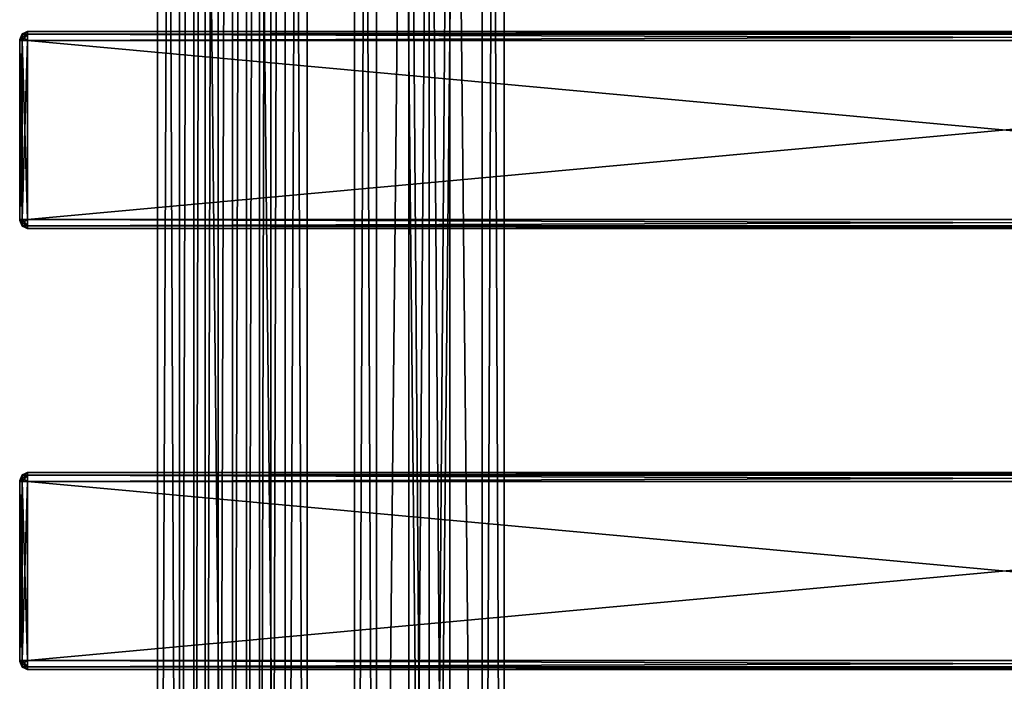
# Model space of a CAD drawing. Extents: x -65 to 446, y -88 to 1318.
# Tile 213 of 229: x -54 to 196, y 348 to 516. Entities that reach past the tile are written whole.
import ezdxf

# ---------------------------------------------------------------- set-up
doc = ezdxf.new("R2010")
doc.units = 0
doc.header["$LTSCALE"] = 65.185185
for name, color, linetype in [('1544', 7, 'CONTINUOUS'), ('1545', 7, 'CONTINUOUS'), ('215', 7, 'CONTINUOUS'), ('216', 7, 'CONTINUOUS'), ('247', 7, 'CONTINUOUS'), ('248', 7, 'CONTINUOUS'), ('393', 7, 'CONTINUOUS'), ('395', 7, 'CONTINUOUS'), ('396', 7, 'CONTINUOUS'), ('397', 7, 'CONTINUOUS'), ('398', 7, 'CONTINUOUS'), ('399', 7, 'CONTINUOUS'), ('400', 7, 'CONTINUOUS'), ('401', 7, 'CONTINUOUS'), ('402', 7, 'CONTINUOUS'), ('403', 7, 'CONTINUOUS'), ('404', 7, 'CONTINUOUS'), ('405', 7, 'CONTINUOUS'), ('406', 7, 'CONTINUOUS'), ('407', 7, 'CONTINUOUS'), ('408', 7, 'CONTINUOUS'), ('409', 7, 'CONTINUOUS'), ('410', 7, 'CONTINUOUS'), ('471', 7, 'CONTINUOUS'), ('473', 7, 'CONTINUOUS'), ('474', 7, 'CONTINUOUS'), ('475', 7, 'CONTINUOUS'), ('476', 7, 'CONTINUOUS'), ('477', 7, 'CONTINUOUS'), ('478', 7, 'CONTINUOUS'), ('479', 7, 'CONTINUOUS'), ('480', 7, 'CONTINUOUS'), ('481', 7, 'CONTINUOUS'), ('482', 7, 'CONTINUOUS'), ('483', 7, 'CONTINUOUS'), ('484', 7, 'CONTINUOUS'), ('485', 7, 'CONTINUOUS'), ('486', 7, 'CONTINUOUS'), ('487', 7, 'CONTINUOUS'), ('488', 7, 'CONTINUOUS')]:
    doc.layers.add(name, color=color, linetype=linetype)

msp = doc.modelspace()

# ---------------------------------------------------------------- linework, layer by layer
at = {"layer": '1544', "linetype": 'CONTINUOUS'}
for points in [[(50, 0, 6), (55.2, 0, 3), (50, 685, 6), (50, 0, 6)], [(50, 685, 6), (55.2, 0, 3), (55.2, 685, 3), (50, 685, 6)], [(55.2, 0, -3), (50, 0, -6), (55.2, 685, -3), (55.2, 0, -3)], [(50, 0, -6), (50, 685, -6), (55.2, 685, -3), (50, 0, -6)], [(55.2, 0, 3), (55.2, 0, -3), (55.2, 685, 3), (55.2, 0, 3)], [(55.2, 0, -3), (55.2, 685, -3), (55.2, 685, 3), (55.2, 0, -3)]]:
    msp.add_3dface(points, dxfattribs=at)
at = {"layer": '1545', "linetype": 'CONTINUOUS'}
for points in [[(44.8, 0, 3), (50, 0, 6), (44.8, 685, 3), (44.8, 0, 3)], [(50, 0, 6), (50, 685, 6), (44.8, 685, 3), (50, 0, 6)], [(50, 0, -6), (44.8, 0, -3), (50, 685, -6), (50, 0, -6)], [(44.8, 0, -3), (44.8, 0, 3), (44.8, 685, -3), (44.8, 0, -3)], [(44.8, 0, -3), (44.8, 685, -3), (50, 685, -6), (44.8, 0, -3)], [(44.8, 0, 3), (44.8, 685, 3), (44.8, 685, -3), (44.8, 0, 3)]]:
    msp.add_3dface(points, dxfattribs=at)
at = {"layer": '215', "color": 7, "linetype": 'CONTINUOUS'}
for points in [[(0, 2, 19), (13.44, 2, 13.44), (0, 1310, 19), (0, 2, 19)], [(0, 1310, 19), (13.44, 2, 13.44), (13.44, 1310, 13.44), (0, 1310, 19)], [(9.75, 40, -16.31), (9.75, 1272, -16.31), (13.44, 1310, -13.44), (9.75, 40, -16.31)], [(13.44, 2, -13.44), (9.75, 40, -16.31), (13.44, 1310, -13.44), (13.44, 2, -13.44)], [(19, 2), (13.44, 2, -13.44), (19, 1310), (19, 2)], [(19, 1310), (13.44, 2, -13.44), (13.44, 1310, -13.44), (19, 1310)], [(13.44, 2, 13.44), (19, 2), (13.44, 1310, 13.44), (13.44, 2, 13.44)], [(13.44, 1310, 13.44), (19, 2), (19, 1310), (13.44, 1310, 13.44)], [(6.91, 1265.12, -17.7), (9.75, 1272, -16.31), (6.91, 46.88, -17.7), (6.91, 1265.12, -17.7)], [(6.91, 46.88, -17.7), (9.75, 1272, -16.31), (9.75, 40, -16.31), (6.91, 46.88, -17.7)], [(3.63, 1262.95, -18.65), (6.91, 1265.12, -17.7), (3.63, 49.05, -18.65), (3.63, 1262.95, -18.65)], [(3.63, 49.05, -18.65), (6.91, 1265.12, -17.7), (6.91, 46.88, -17.7), (3.63, 49.05, -18.65)], [(0, 1262.25, -19), (3.63, 1262.95, -18.65), (0, 49.75, -19), (0, 1262.25, -19)], [(0, 49.75, -19), (3.63, 1262.95, -18.65), (3.63, 49.05, -18.65), (0, 49.75, -19)]]:
    msp.add_3dface(points, dxfattribs=at)
at = {"layer": '216', "color": 7, "linetype": 'CONTINUOUS'}
for points in [[(-19, 1310), (-13.44, 1310, -13.44), (-19, 2), (-19, 1310)], [(-19, 2), (-13.44, 1310, -13.44), (-13.44, 2, -13.44), (-19, 2)], [(-13.44, 1310, 13.44), (-19, 1310), (-13.44, 2, 13.44), (-13.44, 1310, 13.44)], [(-13.44, 2, 13.44), (-19, 1310), (-19, 2), (-13.44, 2, 13.44)], [(0, 2, 19), (0, 1310, 19), (-13.44, 1310, 13.44), (0, 2, 19)], [(0, 2, 19), (-13.44, 1310, 13.44), (-13.44, 2, 13.44), (0, 2, 19)], [(-13.44, 1310, -13.44), (-9.75, 1272, -16.31), (-13.44, 2, -13.44), (-13.44, 1310, -13.44)], [(-13.44, 2, -13.44), (-9.75, 1272, -16.31), (-9.75, 40, -16.31), (-13.44, 2, -13.44)], [(-9.75, 1272, -16.31), (-6.91, 1265.12, -17.7), (-9.75, 40, -16.31), (-9.75, 1272, -16.31)], [(-9.75, 40, -16.31), (-6.91, 1265.12, -17.7), (-6.91, 46.88, -17.7), (-9.75, 40, -16.31)], [(-6.91, 1265.12, -17.7), (-3.63, 1262.95, -18.65), (-6.91, 46.88, -17.7), (-6.91, 1265.12, -17.7)], [(-6.91, 46.88, -17.7), (-3.63, 1262.95, -18.65), (-3.63, 49.05, -18.65), (-6.91, 46.88, -17.7)], [(-3.63, 1262.95, -18.65), (0, 1262.25, -19), (-3.63, 49.05, -18.65), (-3.63, 1262.95, -18.65)], [(0, 1262.25, -19), (0, 49.75, -19), (-3.63, 49.05, -18.65), (0, 1262.25, -19)]]:
    msp.add_3dface(points, dxfattribs=at)
at = {"layer": '247', "color": 7, "linetype": 'CONTINUOUS'}
for points in [[(63.44, 1310, 13.44), (50, 1310, 19), (63.44, 2, 13.44), (63.44, 1310, 13.44)], [(63.44, 2, 13.44), (50, 1310, 19), (50, 2, 19), (63.44, 2, 13.44)], [(50, 1310, -19), (63.44, 1310, -13.44), (50, 2, -19), (50, 1310, -19)], [(50, 2, -19), (63.44, 1310, -13.44), (63.44, 2, -13.44), (50, 2, -19)], [(69, 1310), (63.44, 1310, 13.44), (69, 2), (69, 1310)], [(69, 2), (63.44, 1310, 13.44), (63.44, 2, 13.44), (69, 2)], [(63.44, 1310, -13.44), (69, 1310), (63.44, 2, -13.44), (63.44, 1310, -13.44)], [(63.44, 2, -13.44), (69, 1310), (69, 2), (63.44, 2, -13.44)]]:
    msp.add_3dface(points, dxfattribs=at)
at = {"layer": '248', "color": 7, "linetype": 'CONTINUOUS'}
for points in [[(31, 1310), (36.56, 1310, -13.44), (31, 2), (31, 1310)], [(31, 2), (36.56, 1310, -13.44), (36.56, 2, -13.44), (31, 2)], [(36.56, 1310, 13.44), (31, 1310), (36.56, 2, 13.44), (36.56, 1310, 13.44)], [(36.56, 2, 13.44), (31, 1310), (31, 2), (36.56, 2, 13.44)], [(50, 2, 19), (50, 1310, 19), (36.56, 1310, 13.44), (50, 2, 19)], [(50, 1310, -19), (50, 2, -19), (36.56, 2, -13.44), (50, 1310, -19)], [(36.56, 1310, -13.44), (50, 1310, -19), (36.56, 2, -13.44), (36.56, 1310, -13.44)], [(50, 2, 19), (36.56, 1310, 13.44), (36.56, 2, 13.44), (50, 2, 19)]]:
    msp.add_3dface(points, dxfattribs=at)
at = {"layer": '393', "color": 7, "linetype": 'CONTINUOUS'}
for points in [[(-54, 511, 21.25), (-54, 510.93, 21.07), (-54, 511, 26.75), (-54, 511, 21.25)], [(-54, 511, 26.75), (-54, 510.93, 21.07), (-54, 510.93, 26.93), (-54, 511, 26.75)], [(-54, 510.93, 21.07), (-54, 510.75, 21), (-54, 510.93, 26.93), (-54, 510.93, 21.07)], [(-54, 510.93, 26.93), (-54, 510.75, 21), (-54, 510.75, 27), (-54, 510.93, 26.93)], [(-54, 510.75, 27), (-54, 510.75, 21), (-54, 465.25, 21), (-54, 510.75, 27)], [(-54, 465.25, 27), (-54, 510.75, 27), (-54, 465.25, 21), (-54, 465.25, 27)], [(-54, 465.07, 26.93), (-54, 465.25, 27), (-54, 465.07, 21.07), (-54, 465.07, 26.93)], [(-54, 465.07, 21.07), (-54, 465.25, 27), (-54, 465.25, 21), (-54, 465.07, 21.07)], [(-54, 465, 26.75), (-54, 465.07, 26.93), (-54, 465, 21.25), (-54, 465, 26.75)], [(-54, 465, 21.25), (-54, 465.07, 26.93), (-54, 465.07, 21.07), (-54, 465, 21.25)]]:
    msp.add_3dface(points, dxfattribs=at)
at = {"layer": '395', "color": 7, "linetype": 'CONTINUOUS'}
for points in [[(444, 510.75, 29), (-52, 510.75, 29), (444, 465.25, 29), (444, 510.75, 29)], [(-52, 510.75, 29), (-52, 465.25, 29), (444, 465.25, 29), (-52, 510.75, 29)]]:
    msp.add_3dface(points, dxfattribs=at)
at = {"layer": '396', "color": 7, "linetype": 'CONTINUOUS'}
for points in [[(444, 463, 26.75), (-52, 463, 26.75), (444, 463, 21.25), (444, 463, 26.75)], [(-52, 463, 26.75), (-52, 463, 21.25), (444, 463, 21.25), (-52, 463, 26.75)]]:
    msp.add_3dface(points, dxfattribs=at)
at = {"layer": '397', "color": 7, "linetype": 'CONTINUOUS'}
for points in [[(444, 465.25, 19), (-52, 465.25, 19), (444, 510.75, 19), (444, 465.25, 19)], [(-52, 465.25, 19), (-52, 510.75, 19), (444, 510.75, 19), (-52, 465.25, 19)]]:
    msp.add_3dface(points, dxfattribs=at)
at = {"layer": '398', "color": 7, "linetype": 'CONTINUOUS'}
for points in [[(-52, 513, 26.75), (444, 513, 26.75), (-52, 513, 21.25), (-52, 513, 26.75)], [(-52, 513, 21.25), (444, 513, 26.75), (444, 513, 21.25), (-52, 513, 21.25)]]:
    msp.add_3dface(points, dxfattribs=at)
at = {"layer": '399', "color": 7, "linetype": 'CONTINUOUS'}
for points in [[(-52, 513, 26.75), (-52, 512.34, 28.34), (444, 513, 26.75), (-52, 513, 26.75)], [(444, 513, 26.75), (-52, 512.34, 28.34), (444, 512.34, 28.34), (444, 513, 26.75)], [(-52, 512.34, 28.34), (-52, 510.75, 29), (444, 512.34, 28.34), (-52, 512.34, 28.34)], [(444, 512.34, 28.34), (-52, 510.75, 29), (444, 510.75, 29), (444, 512.34, 28.34)]]:
    msp.add_3dface(points, dxfattribs=at)
at = {"layer": '400', "color": 7, "linetype": 'CONTINUOUS'}
for points in [[(444, 465.25, 29), (-52, 465.25, 29), (-52, 463.66, 28.34), (444, 465.25, 29)], [(444, 465.25, 29), (-52, 463.66, 28.34), (444, 463.66, 28.34), (444, 465.25, 29)], [(-52, 463.66, 28.34), (-52, 463, 26.75), (444, 463.66, 28.34), (-52, 463.66, 28.34)], [(444, 463.66, 28.34), (-52, 463, 26.75), (444, 463, 26.75), (444, 463.66, 28.34)]]:
    msp.add_3dface(points, dxfattribs=at)
at = {"layer": '401', "color": 7, "linetype": 'CONTINUOUS'}
for points in [[(-52, 463.66, 19.66), (-52, 465.25, 19), (444, 463.66, 19.66), (-52, 463.66, 19.66)], [(444, 463.66, 19.66), (-52, 465.25, 19), (444, 465.25, 19), (444, 463.66, 19.66)], [(444, 463, 21.25), (-52, 463, 21.25), (-52, 463.66, 19.66), (444, 463, 21.25)], [(444, 463, 21.25), (-52, 463.66, 19.66), (444, 463.66, 19.66), (444, 463, 21.25)]]:
    msp.add_3dface(points, dxfattribs=at)
at = {"layer": '402', "color": 7, "linetype": 'CONTINUOUS'}
for points in [[(-52, 512.34, 19.66), (-52, 513, 21.25), (444, 512.34, 19.66), (-52, 512.34, 19.66)], [(444, 512.34, 19.66), (-52, 513, 21.25), (444, 513, 21.25), (444, 512.34, 19.66)], [(444, 510.75, 19), (-52, 510.75, 19), (-52, 512.34, 19.66), (444, 510.75, 19)], [(444, 510.75, 19), (-52, 512.34, 19.66), (444, 512.34, 19.66), (444, 510.75, 19)]]:
    msp.add_3dface(points, dxfattribs=at)
at = {"layer": '403', "color": 7, "linetype": 'CONTINUOUS'}
for points in [[(-52, 513, 21.25), (-52, 512.34, 19.66), (-53.41, 512.41, 21.25), (-52, 513, 21.25)], [(-54, 511, 21.25), (-53.41, 512.41, 21.25), (-53.41, 512.19, 20.42), (-54, 511, 21.25)], [(-54, 510.93, 21.07), (-54, 511, 21.25), (-53.41, 512.19, 20.42), (-54, 510.93, 21.07)], [(-53.41, 511.58, 19.81), (-54, 510.93, 21.07), (-53.41, 512.19, 20.42), (-53.41, 511.58, 19.81)], [(-53.41, 510.75, 19.59), (-54, 510.93, 21.07), (-53.41, 511.58, 19.81), (-53.41, 510.75, 19.59)], [(-54, 510.75, 21), (-54, 510.93, 21.07), (-53.41, 510.75, 19.59), (-54, 510.75, 21)], [(-53.41, 512.41, 21.25), (-52, 512.34, 19.66), (-53.41, 512.19, 20.42), (-53.41, 512.41, 21.25)], [(-52, 512.34, 19.66), (-52, 510.75, 19), (-53.41, 511.58, 19.81), (-52, 512.34, 19.66)], [(-52, 512.34, 19.66), (-53.41, 511.58, 19.81), (-53.41, 512.19, 20.42), (-52, 512.34, 19.66)], [(-52, 510.75, 19), (-53.41, 510.75, 19.59), (-53.41, 511.58, 19.81), (-52, 510.75, 19)]]:
    msp.add_3dface(points, dxfattribs=at)
at = {"layer": '404', "color": 7, "linetype": 'CONTINUOUS'}
for points in [[(-52, 513, 26.75), (-52, 513, 21.25), (-53.41, 512.41, 21.25), (-52, 513, 26.75)], [(-53.41, 512.41, 26.75), (-52, 513, 26.75), (-53.41, 512.41, 21.25), (-53.41, 512.41, 26.75)], [(-54, 511, 21.25), (-54, 511, 26.75), (-53.41, 512.41, 26.75), (-54, 511, 21.25)], [(-54, 511, 21.25), (-53.41, 512.41, 26.75), (-53.41, 512.41, 21.25), (-54, 511, 21.25)]]:
    msp.add_3dface(points, dxfattribs=at)
at = {"layer": '405', "color": 7, "linetype": 'CONTINUOUS'}
for points in [[(-52, 512.34, 28.34), (-52, 513, 26.75), (-53.41, 512.19, 27.58), (-52, 512.34, 28.34)], [(-52, 513, 26.75), (-53.41, 512.41, 26.75), (-53.41, 512.19, 27.58), (-52, 513, 26.75)], [(-54, 511, 26.75), (-54, 510.93, 26.93), (-53.41, 512.41, 26.75), (-54, 511, 26.75)], [(-53.41, 512.41, 26.75), (-54, 510.93, 26.93), (-53.41, 512.19, 27.58), (-53.41, 512.41, 26.75)], [(-53.41, 512.19, 27.58), (-54, 510.93, 26.93), (-53.41, 511.58, 28.19), (-53.41, 512.19, 27.58)], [(-54, 510.93, 26.93), (-54, 510.75, 27), (-53.41, 511.58, 28.19), (-54, 510.93, 26.93)], [(-54, 510.75, 27), (-53.41, 510.75, 28.41), (-53.41, 511.58, 28.19), (-54, 510.75, 27)], [(-52, 510.75, 29), (-52, 512.34, 28.34), (-53.41, 510.75, 28.41), (-52, 510.75, 29)], [(-53.41, 510.75, 28.41), (-52, 512.34, 28.34), (-53.41, 511.58, 28.19), (-53.41, 510.75, 28.41)], [(-52, 512.34, 28.34), (-53.41, 512.19, 27.58), (-53.41, 511.58, 28.19), (-52, 512.34, 28.34)]]:
    msp.add_3dface(points, dxfattribs=at)
at = {"layer": '406', "color": 7, "linetype": 'CONTINUOUS'}
for points in [[(-54, 510.75, 27), (-54, 465.25, 27), (-53.41, 465.25, 28.41), (-54, 510.75, 27)], [(-54, 510.75, 27), (-53.41, 465.25, 28.41), (-53.41, 510.75, 28.41), (-54, 510.75, 27)], [(-52, 465.25, 29), (-52, 510.75, 29), (-53.41, 510.75, 28.41), (-52, 465.25, 29)], [(-53.41, 465.25, 28.41), (-52, 465.25, 29), (-53.41, 510.75, 28.41), (-53.41, 465.25, 28.41)]]:
    msp.add_3dface(points, dxfattribs=at)
at = {"layer": '407', "color": 7, "linetype": 'CONTINUOUS'}
for points in [[(-54, 465.25, 27), (-54, 465.07, 26.93), (-53.41, 465.25, 28.41), (-54, 465.25, 27)], [(-53.41, 465.25, 28.41), (-54, 465.07, 26.93), (-53.41, 464.42, 28.19), (-53.41, 465.25, 28.41)], [(-54, 465.07, 26.93), (-54, 465, 26.75), (-53.41, 463.81, 27.58), (-54, 465.07, 26.93)], [(-53.41, 464.42, 28.19), (-54, 465.07, 26.93), (-53.41, 463.81, 27.58), (-53.41, 464.42, 28.19)], [(-54, 465, 26.75), (-53.41, 463.59, 26.75), (-53.41, 463.81, 27.58), (-54, 465, 26.75)], [(-52, 463.66, 28.34), (-52, 465.25, 29), (-53.41, 464.42, 28.19), (-52, 463.66, 28.34)], [(-52, 465.25, 29), (-53.41, 465.25, 28.41), (-53.41, 464.42, 28.19), (-52, 465.25, 29)], [(-52, 463.66, 28.34), (-53.41, 464.42, 28.19), (-53.41, 463.81, 27.58), (-52, 463.66, 28.34)], [(-53.41, 463.59, 26.75), (-52, 463.66, 28.34), (-53.41, 463.81, 27.58), (-53.41, 463.59, 26.75)], [(-52, 463, 26.75), (-52, 463.66, 28.34), (-53.41, 463.59, 26.75), (-52, 463, 26.75)]]:
    msp.add_3dface(points, dxfattribs=at)
at = {"layer": '408', "color": 7, "linetype": 'CONTINUOUS'}
for points in [[(-54, 465, 26.75), (-54, 465, 21.25), (-53.41, 463.59, 21.25), (-54, 465, 26.75)], [(-54, 465, 26.75), (-53.41, 463.59, 21.25), (-53.41, 463.59, 26.75), (-54, 465, 26.75)], [(-52, 463, 21.25), (-52, 463, 26.75), (-53.41, 463.59, 26.75), (-52, 463, 21.25)], [(-53.41, 463.59, 21.25), (-52, 463, 21.25), (-53.41, 463.59, 26.75), (-53.41, 463.59, 21.25)]]:
    msp.add_3dface(points, dxfattribs=at)
at = {"layer": '409', "color": 7, "linetype": 'CONTINUOUS'}
for points in [[(-54, 465.07, 21.07), (-54, 465.25, 21), (-53.41, 464.42, 19.81), (-54, 465.07, 21.07)], [(-54, 465.25, 21), (-53.41, 465.25, 19.59), (-53.41, 464.42, 19.81), (-54, 465.25, 21)], [(-54, 465, 21.25), (-54, 465.07, 21.07), (-53.41, 463.59, 21.25), (-54, 465, 21.25)], [(-53.41, 463.59, 21.25), (-54, 465.07, 21.07), (-53.41, 463.81, 20.42), (-53.41, 463.59, 21.25)], [(-53.41, 463.81, 20.42), (-54, 465.07, 21.07), (-53.41, 464.42, 19.81), (-53.41, 463.81, 20.42)], [(-52, 465.25, 19), (-52, 463.66, 19.66), (-53.41, 465.25, 19.59), (-52, 465.25, 19)], [(-53.41, 465.25, 19.59), (-52, 463.66, 19.66), (-53.41, 464.42, 19.81), (-53.41, 465.25, 19.59)], [(-52, 463.66, 19.66), (-53.41, 463.81, 20.42), (-53.41, 464.42, 19.81), (-52, 463.66, 19.66)], [(-52, 463.66, 19.66), (-52, 463, 21.25), (-53.41, 463.81, 20.42), (-52, 463.66, 19.66)], [(-52, 463, 21.25), (-53.41, 463.59, 21.25), (-53.41, 463.81, 20.42), (-52, 463, 21.25)]]:
    msp.add_3dface(points, dxfattribs=at)
at = {"layer": '410', "color": 7, "linetype": 'CONTINUOUS'}
for points in [[(-54, 465.25, 21), (-54, 510.75, 21), (-53.41, 510.75, 19.59), (-54, 465.25, 21)], [(-53.41, 465.25, 19.59), (-54, 465.25, 21), (-53.41, 510.75, 19.59), (-53.41, 465.25, 19.59)], [(-52, 510.75, 19), (-52, 465.25, 19), (-53.41, 465.25, 19.59), (-52, 510.75, 19)], [(-52, 510.75, 19), (-53.41, 465.25, 19.59), (-53.41, 510.75, 19.59), (-52, 510.75, 19)]]:
    msp.add_3dface(points, dxfattribs=at)
at = {"layer": '471', "color": 7, "linetype": 'CONTINUOUS'}
for points in [[(-54, 398.93, 26.93), (-54, 399, 26.75), (-54, 398.93, 21.07), (-54, 398.93, 26.93)], [(-54, 398.93, 21.07), (-54, 399, 26.75), (-54, 399, 21.25), (-54, 398.93, 21.07)], [(-54, 398.75, 27), (-54, 398.93, 26.93), (-54, 398.75, 21), (-54, 398.75, 27)], [(-54, 398.75, 21), (-54, 398.93, 26.93), (-54, 398.93, 21.07), (-54, 398.75, 21)], [(-54, 353.25, 27), (-54, 398.75, 27), (-54, 353.25, 21), (-54, 353.25, 27)], [(-54, 353.25, 21), (-54, 398.75, 27), (-54, 398.75, 21), (-54, 353.25, 21)], [(-54, 353.07, 26.93), (-54, 353.25, 27), (-54, 353.07, 21.07), (-54, 353.07, 26.93)], [(-54, 353.07, 21.07), (-54, 353.25, 27), (-54, 353.25, 21), (-54, 353.07, 21.07)], [(-54, 353, 26.75), (-54, 353.07, 26.93), (-54, 353, 21.25), (-54, 353, 26.75)], [(-54, 353, 21.25), (-54, 353.07, 26.93), (-54, 353.07, 21.07), (-54, 353, 21.25)]]:
    msp.add_3dface(points, dxfattribs=at)
at = {"layer": '473', "color": 7, "linetype": 'CONTINUOUS'}
for points in [[(-52, 401, 26.75), (-52, 400.34, 28.34), (444, 401, 26.75), (-52, 401, 26.75)], [(444, 401, 26.75), (-52, 400.34, 28.34), (444, 400.34, 28.34), (444, 401, 26.75)], [(-52, 400.34, 28.34), (-52, 398.75, 29), (444, 400.34, 28.34), (-52, 400.34, 28.34)], [(444, 400.34, 28.34), (-52, 398.75, 29), (444, 398.75, 29), (444, 400.34, 28.34)]]:
    msp.add_3dface(points, dxfattribs=at)
at = {"layer": '474', "color": 7, "linetype": 'CONTINUOUS'}
for points in [[(444, 398.75, 29), (-52, 398.75, 29), (444, 353.25, 29), (444, 398.75, 29)], [(-52, 398.75, 29), (-52, 353.25, 29), (444, 353.25, 29), (-52, 398.75, 29)]]:
    msp.add_3dface(points, dxfattribs=at)
at = {"layer": '475', "color": 7, "linetype": 'CONTINUOUS'}
for points in [[(444, 353.25, 29), (-52, 353.25, 29), (-52, 351.66, 28.34), (444, 353.25, 29)], [(444, 353.25, 29), (-52, 351.66, 28.34), (444, 351.66, 28.34), (444, 353.25, 29)], [(-52, 351.66, 28.34), (-52, 351, 26.75), (444, 351.66, 28.34), (-52, 351.66, 28.34)], [(444, 351.66, 28.34), (-52, 351, 26.75), (444, 351, 26.75), (444, 351.66, 28.34)]]:
    msp.add_3dface(points, dxfattribs=at)
at = {"layer": '476', "color": 7, "linetype": 'CONTINUOUS'}
for points in [[(444, 351, 26.75), (-52, 351, 26.75), (444, 351, 21.25), (444, 351, 26.75)], [(-52, 351, 26.75), (-52, 351, 21.25), (444, 351, 21.25), (-52, 351, 26.75)]]:
    msp.add_3dface(points, dxfattribs=at)
at = {"layer": '477', "color": 7, "linetype": 'CONTINUOUS'}
for points in [[(-52, 351.66, 19.66), (-52, 353.25, 19), (444, 351.66, 19.66), (-52, 351.66, 19.66)], [(444, 351.66, 19.66), (-52, 353.25, 19), (444, 353.25, 19), (444, 351.66, 19.66)], [(444, 351, 21.25), (-52, 351, 21.25), (-52, 351.66, 19.66), (444, 351, 21.25)], [(444, 351, 21.25), (-52, 351.66, 19.66), (444, 351.66, 19.66), (444, 351, 21.25)]]:
    msp.add_3dface(points, dxfattribs=at)
at = {"layer": '478', "color": 7, "linetype": 'CONTINUOUS'}
for points in [[(444, 353.25, 19), (-52, 353.25, 19), (444, 398.75, 19), (444, 353.25, 19)], [(-52, 353.25, 19), (-52, 398.75, 19), (444, 398.75, 19), (-52, 353.25, 19)]]:
    msp.add_3dface(points, dxfattribs=at)
at = {"layer": '479', "color": 7, "linetype": 'CONTINUOUS'}
for points in [[(-52, 400.34, 19.66), (-52, 401, 21.25), (444, 400.34, 19.66), (-52, 400.34, 19.66)], [(444, 400.34, 19.66), (-52, 401, 21.25), (444, 401, 21.25), (444, 400.34, 19.66)], [(444, 398.75, 19), (-52, 398.75, 19), (-52, 400.34, 19.66), (444, 398.75, 19)], [(444, 398.75, 19), (-52, 400.34, 19.66), (444, 400.34, 19.66), (444, 398.75, 19)]]:
    msp.add_3dface(points, dxfattribs=at)
at = {"layer": '480', "color": 7, "linetype": 'CONTINUOUS'}
for points in [[(-52, 401, 26.75), (444, 401, 26.75), (-52, 401, 21.25), (-52, 401, 26.75)], [(-52, 401, 21.25), (444, 401, 26.75), (444, 401, 21.25), (-52, 401, 21.25)]]:
    msp.add_3dface(points, dxfattribs=at)
at = {"layer": '481', "color": 7, "linetype": 'CONTINUOUS'}
for points in [[(-54, 399, 26.75), (-54, 398.93, 26.93), (-53.41, 400.41, 26.75), (-54, 399, 26.75)], [(-53.41, 400.41, 26.75), (-54, 398.93, 26.93), (-53.41, 400.19, 27.58), (-53.41, 400.41, 26.75)], [(-53.41, 400.19, 27.58), (-54, 398.93, 26.93), (-53.41, 399.58, 28.19), (-53.41, 400.19, 27.58)], [(-52, 400.34, 28.34), (-52, 401, 26.75), (-53.41, 400.19, 27.58), (-52, 400.34, 28.34)], [(-52, 401, 26.75), (-53.41, 400.41, 26.75), (-53.41, 400.19, 27.58), (-52, 401, 26.75)], [(-52, 398.75, 29), (-52, 400.34, 28.34), (-53.41, 398.75, 28.41), (-52, 398.75, 29)], [(-53.41, 398.75, 28.41), (-52, 400.34, 28.34), (-53.41, 399.58, 28.19), (-53.41, 398.75, 28.41)], [(-52, 400.34, 28.34), (-53.41, 400.19, 27.58), (-53.41, 399.58, 28.19), (-52, 400.34, 28.34)], [(-54, 398.93, 26.93), (-54, 398.75, 27), (-53.41, 399.58, 28.19), (-54, 398.93, 26.93)], [(-54, 398.75, 27), (-53.41, 398.75, 28.41), (-53.41, 399.58, 28.19), (-54, 398.75, 27)]]:
    msp.add_3dface(points, dxfattribs=at)
at = {"layer": '482', "color": 7, "linetype": 'CONTINUOUS'}
for points in [[(-54, 398.75, 27), (-54, 353.25, 27), (-53.41, 353.25, 28.41), (-54, 398.75, 27)], [(-54, 398.75, 27), (-53.41, 353.25, 28.41), (-53.41, 398.75, 28.41), (-54, 398.75, 27)], [(-52, 353.25, 29), (-52, 398.75, 29), (-53.41, 398.75, 28.41), (-52, 353.25, 29)], [(-53.41, 353.25, 28.41), (-52, 353.25, 29), (-53.41, 398.75, 28.41), (-53.41, 353.25, 28.41)]]:
    msp.add_3dface(points, dxfattribs=at)
at = {"layer": '483', "color": 7, "linetype": 'CONTINUOUS'}
for points in [[(-54, 353.25, 27), (-54, 353.07, 26.93), (-53.41, 353.25, 28.41), (-54, 353.25, 27)], [(-53.41, 353.25, 28.41), (-54, 353.07, 26.93), (-53.41, 352.42, 28.19), (-53.41, 353.25, 28.41)], [(-54, 353.07, 26.93), (-54, 353, 26.75), (-53.41, 351.81, 27.58), (-54, 353.07, 26.93)], [(-53.41, 352.42, 28.19), (-54, 353.07, 26.93), (-53.41, 351.81, 27.58), (-53.41, 352.42, 28.19)], [(-54, 353, 26.75), (-53.41, 351.59, 26.75), (-53.41, 351.81, 27.58), (-54, 353, 26.75)], [(-52, 351.66, 28.34), (-52, 353.25, 29), (-53.41, 352.42, 28.19), (-52, 351.66, 28.34)], [(-52, 353.25, 29), (-53.41, 353.25, 28.41), (-53.41, 352.42, 28.19), (-52, 353.25, 29)], [(-52, 351.66, 28.34), (-53.41, 352.42, 28.19), (-53.41, 351.81, 27.58), (-52, 351.66, 28.34)], [(-53.41, 351.59, 26.75), (-52, 351.66, 28.34), (-53.41, 351.81, 27.58), (-53.41, 351.59, 26.75)], [(-52, 351, 26.75), (-52, 351.66, 28.34), (-53.41, 351.59, 26.75), (-52, 351, 26.75)]]:
    msp.add_3dface(points, dxfattribs=at)
at = {"layer": '484', "color": 7, "linetype": 'CONTINUOUS'}
for points in [[(-54, 353, 26.75), (-54, 353, 21.25), (-53.41, 351.59, 21.25), (-54, 353, 26.75)], [(-54, 353, 26.75), (-53.41, 351.59, 21.25), (-53.41, 351.59, 26.75), (-54, 353, 26.75)], [(-52, 351, 21.25), (-52, 351, 26.75), (-53.41, 351.59, 26.75), (-52, 351, 21.25)], [(-53.41, 351.59, 21.25), (-52, 351, 21.25), (-53.41, 351.59, 26.75), (-53.41, 351.59, 21.25)]]:
    msp.add_3dface(points, dxfattribs=at)
at = {"layer": '485', "color": 7, "linetype": 'CONTINUOUS'}
for points in [[(-54, 353.07, 21.07), (-54, 353.25, 21), (-53.41, 352.42, 19.81), (-54, 353.07, 21.07)], [(-54, 353.25, 21), (-53.41, 353.25, 19.59), (-53.41, 352.42, 19.81), (-54, 353.25, 21)], [(-54, 353, 21.25), (-54, 353.07, 21.07), (-53.41, 351.59, 21.25), (-54, 353, 21.25)], [(-53.41, 351.59, 21.25), (-54, 353.07, 21.07), (-53.41, 351.81, 20.42), (-53.41, 351.59, 21.25)], [(-53.41, 351.81, 20.42), (-54, 353.07, 21.07), (-53.41, 352.42, 19.81), (-53.41, 351.81, 20.42)], [(-52, 353.25, 19), (-52, 351.66, 19.66), (-53.41, 353.25, 19.59), (-52, 353.25, 19)], [(-53.41, 353.25, 19.59), (-52, 351.66, 19.66), (-53.41, 352.42, 19.81), (-53.41, 353.25, 19.59)], [(-52, 351.66, 19.66), (-53.41, 351.81, 20.42), (-53.41, 352.42, 19.81), (-52, 351.66, 19.66)], [(-52, 351.66, 19.66), (-52, 351, 21.25), (-53.41, 351.81, 20.42), (-52, 351.66, 19.66)], [(-52, 351, 21.25), (-53.41, 351.59, 21.25), (-53.41, 351.81, 20.42), (-52, 351, 21.25)]]:
    msp.add_3dface(points, dxfattribs=at)
at = {"layer": '486', "color": 7, "linetype": 'CONTINUOUS'}
for points in [[(-54, 353.25, 21), (-54, 398.75, 21), (-53.41, 398.75, 19.59), (-54, 353.25, 21)], [(-54, 353.25, 21), (-53.41, 398.75, 19.59), (-53.41, 353.25, 19.59), (-54, 353.25, 21)], [(-52, 398.75, 19), (-52, 353.25, 19), (-53.41, 353.25, 19.59), (-52, 398.75, 19)], [(-53.41, 398.75, 19.59), (-52, 398.75, 19), (-53.41, 353.25, 19.59), (-53.41, 398.75, 19.59)]]:
    msp.add_3dface(points, dxfattribs=at)
at = {"layer": '487', "color": 7, "linetype": 'CONTINUOUS'}
for points in [[(-54, 399, 21.25), (-53.41, 400.41, 21.25), (-53.41, 400.19, 20.42), (-54, 399, 21.25)], [(-54, 398.93, 21.07), (-54, 399, 21.25), (-53.41, 400.19, 20.42), (-54, 398.93, 21.07)], [(-53.41, 399.58, 19.81), (-54, 398.93, 21.07), (-53.41, 400.19, 20.42), (-53.41, 399.58, 19.81)], [(-52, 401, 21.25), (-52, 400.34, 19.66), (-53.41, 400.41, 21.25), (-52, 401, 21.25)], [(-53.41, 400.41, 21.25), (-52, 400.34, 19.66), (-53.41, 400.19, 20.42), (-53.41, 400.41, 21.25)], [(-52, 400.34, 19.66), (-52, 398.75, 19), (-53.41, 399.58, 19.81), (-52, 400.34, 19.66)], [(-52, 400.34, 19.66), (-53.41, 399.58, 19.81), (-53.41, 400.19, 20.42), (-52, 400.34, 19.66)], [(-53.41, 398.75, 19.59), (-54, 398.93, 21.07), (-53.41, 399.58, 19.81), (-53.41, 398.75, 19.59)], [(-54, 398.75, 21), (-54, 398.93, 21.07), (-53.41, 398.75, 19.59), (-54, 398.75, 21)], [(-52, 398.75, 19), (-53.41, 398.75, 19.59), (-53.41, 399.58, 19.81), (-52, 398.75, 19)]]:
    msp.add_3dface(points, dxfattribs=at)
at = {"layer": '488', "color": 7, "linetype": 'CONTINUOUS'}
for points in [[(-54, 399, 21.25), (-54, 399, 26.75), (-53.41, 400.41, 26.75), (-54, 399, 21.25)], [(-53.41, 400.41, 21.25), (-54, 399, 21.25), (-53.41, 400.41, 26.75), (-53.41, 400.41, 21.25)], [(-52, 401, 26.75), (-52, 401, 21.25), (-53.41, 400.41, 21.25), (-52, 401, 26.75)], [(-52, 401, 26.75), (-53.41, 400.41, 21.25), (-53.41, 400.41, 26.75), (-52, 401, 26.75)]]:
    msp.add_3dface(points, dxfattribs=at)

doc.saveas('drawing.dxf')
